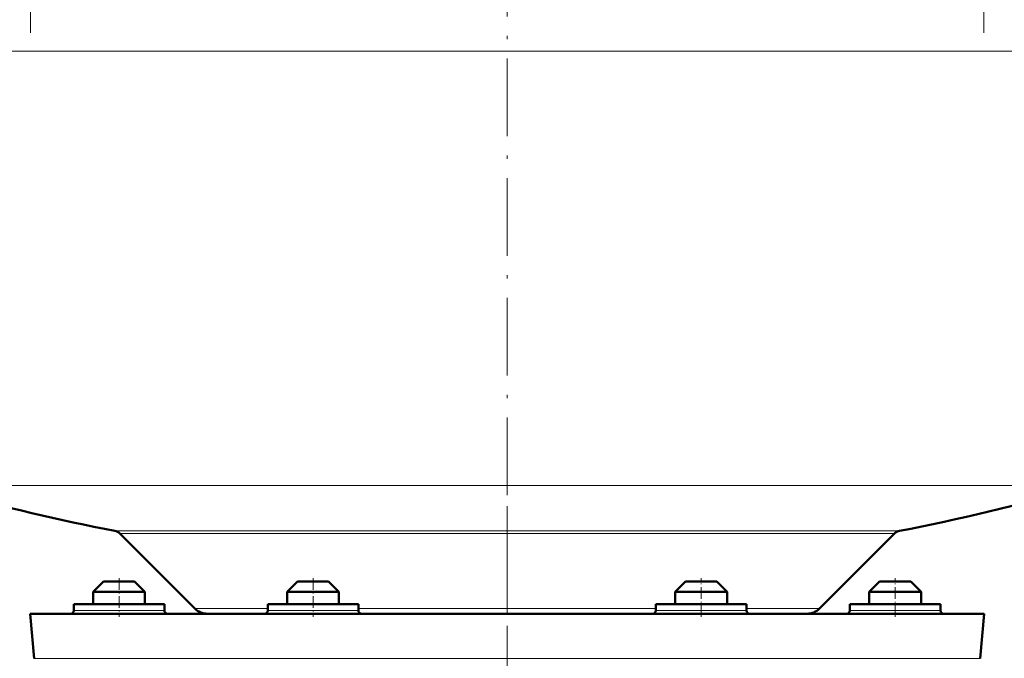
# Model space of a CAD drawing. Extents: x -1351 to 1763, y -1300 to 612.
# Tile 39 of 80: x -114 to 38, y -22 to 77. Entities that reach past the tile are written whole.
import ezdxf

# ---------------------------------------------------------------- set-up
doc = ezdxf.new("R2010")
doc.units = 0
doc.linetypes.add('DASHDOT', pattern=[18.5, 12, -3, 0.5, -3])

msp = doc.modelspace()

# ---------------------------------------------------------------- linework, layer by layer
at = {"color": 7, "linetype": 'DASHDOT', "lineweight": 18}
for p, q in [((-112.1, 75.05), (-112.1, 267.1)), ((35.31, 267.1), (35.31, 75.05)), ((-38.4, 237.56), (-38.4, -16.11)), ((-38.4, 1.85), (-38.4, -43.94))]:
    msp.add_line(p, q, dxfattribs=at)
at = {"color": 7, "lineweight": 18}
for p, q in [((-130.9, 72.23), (-38.4, 72.23)), ((-38.4, 72.23), (54, 72.23)), ((-124.74, 5.03), (-38.4, 5.03)), ((-38.4, 5.03), (49.81, 5.03)), ((-99.07, -1.97), (-38.4, -1.97)), ((-98.29, -2.38), (-38.4, -2.38)), ((22.27, -1.97), (-38.4, -1.97)), ((-38.4, -2.38), (21.49, -2.38)), ((-98.4, -14.27), (-105.4, -14.27)), ((-91.4, -14.27), (-98.4, -14.27)), ((-86.69, -13.98), (-75.4, -13.98)), ((-71.9, -14.27), (-75.4, -14.27)), ((-68.4, -14.27), (-71.9, -14.27)), ((-61.4, -14.27), (-68.4, -14.27)), ((-61.4, -13.98), (-38.4, -13.98)), ((-38.4, -13.98), (-15.4, -13.98)), ((-15.4, -14.27), (-8.4, -14.27)), ((-8.4, -14.27), (-4.9, -14.27)), ((-4.9, -14.27), (-1.4, -14.27)), ((-1.4, -13.98), (9.89, -13.98)), ((14.6, -14.27), (21.6, -14.27)), ((21.6, -14.27), (28.6, -14.27)), ((-111.55, -21.67), (-38.4, -21.67)), ((-38.4, -21.67), (34.75, -21.67))]:
    msp.add_line(p, q, dxfattribs=at)
at = {"color": 7, "lineweight": 50}
for p, q in [((-86.69, -13.98), (-98.29, -2.38)), ((9.89, -13.98), (21.49, -2.38)), ((-100.8, -9.77), (-102.4, -11.37)), ((-97.2, -9.77), (-100.8, -9.77)), ((-96, -9.77), (-97.2, -9.77)), ((-96, -9.77), (-94.4, -11.37)), ((-70.8, -9.77), (-72.4, -11.37)), ((-66, -9.77), (-70.8, -9.77)), ((-64.4, -11.37), (-66, -9.77)), ((-10.8, -9.77), (-12.4, -11.37)), ((-9.6, -9.77), (-10.8, -9.77)), ((-6, -9.77), (-9.6, -9.77)), ((-6, -9.77), (-4.4, -11.37)), ((19.2, -9.77), (17.6, -11.37)), ((22.8, -9.77), (19.2, -9.77)), ((24, -9.77), (22.8, -9.77)), ((24, -9.77), (25.6, -11.37)), ((-96.4, -11.37), (-102.4, -11.37)), ((-102.4, -13.27), (-102.4, -11.37)), ((-94.4, -11.37), (-96.4, -11.37)), ((-94.4, -13.27), (-94.4, -11.37)), ((-64.4, -11.37), (-72.4, -11.37)), ((-72.4, -11.37), (-72.4, -13.27)), ((-64.4, -13.27), (-64.4, -11.37)), ((-10.4, -11.37), (-12.4, -11.37)), ((-12.4, -13.27), (-12.4, -11.37)), ((-4.4, -11.37), (-10.4, -11.37)), ((-4.4, -13.27), (-4.4, -11.37)), ((23.6, -11.37), (17.6, -11.37)), ((17.6, -13.27), (17.6, -11.37)), ((25.6, -11.37), (23.6, -11.37)), ((25.6, -13.27), (25.6, -11.37)), ((-105.4, -13.27), (-105.4, -14.27)), ((-91.4, -13.27), (-105.4, -13.27)), ((-91.4, -14.27), (-91.4, -13.27)), ((-71.9, -13.27), (-75.4, -13.27)), ((-75.4, -13.27), (-75.4, -14.27)), ((-61.4, -13.27), (-71.9, -13.27)), ((-61.4, -13.27), (-61.4, -14.27)), ((-4.9, -13.27), (-15.4, -13.27)), ((-15.4, -14.27), (-15.4, -13.27)), ((-1.4, -13.27), (-4.9, -13.27)), ((-1.4, -14.27), (-1.4, -13.27)), ((28.6, -13.27), (14.6, -13.27)), ((14.6, -13.27), (14.6, -14.27)), ((28.6, -14.27), (28.6, -13.27)), ((-112.15, -14.77), (-38.4, -14.77)), ((-111.55, -21.67), (-112.15, -14.77)), ((-38.4, -14.77), (35.35, -14.77)), ((34.75, -21.67), (35.35, -14.77))]:
    msp.add_line(p, q, dxfattribs=at)
at = {"color": 7, "linetype": 'DASHDOT', "lineweight": 18, "ltscale": 0.150015}
for p, q in [((-98.4, -9.27), (-98.4, -15.27)), ((-68.4, -9.27), (-68.4, -15.27))]:
    msp.add_line(p, q, dxfattribs=at)
at = {"color": 7, "linetype": 'DASHDOT', "lineweight": 18, "ltscale": 0.15}
for p, q in [((-8.4, -15.27), (-8.4, -9.27)), ((21.6, -15.27), (21.6, -9.27))]:
    msp.add_line(p, q, dxfattribs=at)
at = {"color": 7, "lineweight": 50}
for centre, radius, start, end in [((-38.4, 312.23), 320, 280.9286, 285.9894), ((-38.4, 312.23), 320, 254.3682, 259.0714), ((-99.35, -3.44), 1.5, 45, 79.0714), ((22.55, -3.44), 1.5, 100.9286, 135), ((-105.9, -14.27), 0.5, 270, 0), ((-90.9, -14.27), 0.5, 180, 270), ((-84.78, -12.07), 2.7, 225, 270.0003), ((-75.9, -14.27), 0.5, 270, 360), ((-60.9, -14.27), 0.5, 180, 270), ((-15.9, -14.27), 0.5, 270, 360), ((-0.9, -14.27), 0.5, 180, 270), ((7.98, -12.07), 2.7, 269.9997, 315), ((14.1, -14.27), 0.5, 270, 360), ((29.1, -14.27), 0.5, 180, 270)]:
    msp.add_arc(centre, radius, start, end, dxfattribs=at)

doc.saveas('drawing.dxf')
